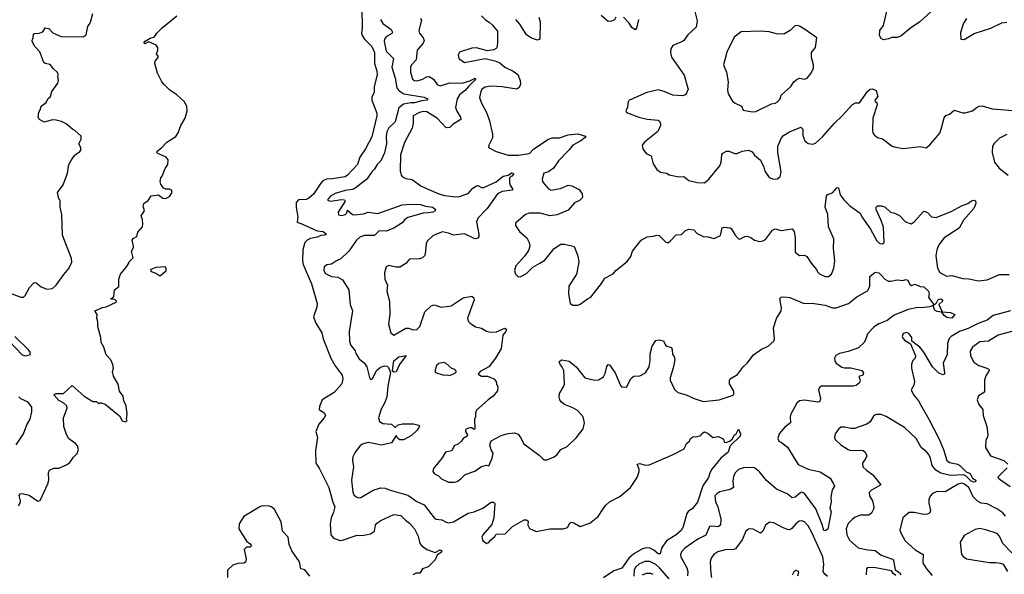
# Model space of a CAD drawing. Extents: x 2293139 to 2515392, y 824115 to 1006937.
# Tile 102 of 256: x 2338695 to 2346775, y 940011 to 944565. Entities that reach past the tile are written whole.
import ezdxf

# ---------------------------------------------------------------- set-up
doc = ezdxf.new("R2010")
doc.units = 0

msp = doc.modelspace()

# ---------------------------------------------------------------- linework, layer by layer
at = {"layer": '0CON10XD'}
for points in [[(2341501.5, 944655), (2341504.2, 944495), (2341498.6, 944455), (2341504.3, 944435), (2341524.2, 944405), (2341584, 944344), (2341605.4, 944294.6), (2341606.4, 944205), (2341625.6, 944145), (2341627.6, 944112.4), (2341603.8, 944015), (2341603.3, 943966.7), (2341585, 943930), (2341583.8, 943905), (2341625, 943797.5), (2341626.7, 943775), (2341585, 943602), (2341532.7, 943505), (2341485.6, 943435), (2341466.4, 943375), (2341385, 943288.9), (2341365, 943275.5), (2341262.4, 943257.6), (2341215, 943254.7), (2341186.7, 943243.3), (2341166.9, 943223.1), (2341105, 943131.1), (2341065, 943096.6), (2341045, 943088.3), (2340983.7, 943086.3), (2340964.6, 943065), (2340964, 943024), (2340978.1, 942945), (2340971.2, 942901.2), (2341015, 942887.1), (2341135, 942832), (2341185, 942826.9), (2341213.3, 942805), (2341197.5, 942795), (2341165, 942792.5), (2341135, 942778), (2341082.3, 942767.7), (2341055, 942755.5), (2341034.6, 942735), (2341019.2, 942675), (2341016.2, 942585), (2341020.8, 942555), (2341089.5, 942395), (2341136.1, 942235), (2341134.6, 942205.4), (2341107.1, 942125), (2341125, 942072), (2341174.6, 941994.6), (2341184.1, 941944.1), (2341248.8, 941785), (2341282.7, 941722.7), (2341340, 941645), (2341348, 941615), (2341338, 941575), (2341275, 941504.2), (2341177.5, 941445), (2341155, 941390), (2341153.8, 941365), (2341196.7, 941335), (2341203.8, 941315), (2341194.3, 941295.7), (2341148.8, 941245), (2341123.8, 941185), (2341140, 941135), (2341123, 941027), (2341124, 940925), (2341153.4, 940883.4), (2341231.5, 940725), (2341264.6, 940604.6), (2341281.1, 940565), (2341269.3, 940520.7), (2341250.9, 940475), (2341242.1, 940425), (2341248.9, 940335), (2341268.8, 940308.8), (2341325, 940289.1), (2341345, 940290.3), (2341465, 940331.8), (2341505, 940329.1), (2341575, 940343.3), (2341605.7, 940365), (2341614.3, 940415), (2341625, 940430), (2341657.7, 940452.3), (2341765, 940502.5), (2341823.6, 940493.6), (2341860, 940455), (2341895, 940432), (2341935.6, 940385), (2341965.5, 940325), (2341979.2, 940265), (2341994.4, 940244.4), (2342035.7, 940215.7), (2342105, 940190), (2342145, 940212.5), (2342160, 940205), (2342156.4, 940193.6), (2342121.7, 940168.3), (2342105, 940130), (2342048.3, 940071.7), (2342000, 940055), (2341978.3, 940021.7), (2341948.3, 940021.7), (2341921.7, 940008.3)], [(2344224.2, 944675), (2344255.7, 944555), (2344245.7, 944504.3), (2344179.1, 944440.9), (2344144, 944395), (2344121.3, 944378.7), (2344055, 944352), (2344037.5, 944325), (2344035.7, 944295), (2344045, 944256.7), (2344149.3, 944109.3), (2344172.1, 944022.1), (2344180, 943995), (2344167.7, 943962.3), (2344155, 943946.7), (2344135, 943940), (2344055, 943944.4), (2343985, 943974.2), (2343935, 943987.5), (2343842.3, 943967.7), (2343700, 943905), (2343688.3, 943891.7), (2343682.5, 943845), (2343668.3, 943818.3), (2343673.9, 943803.9), (2343775, 943764), (2343845, 943747.5), (2343935, 943740), (2343943.6, 943733.6), (2343952.5, 943715), (2343952.5, 943695), (2343933, 943647), (2343822.3, 943557.7), (2343803.3, 943535), (2343810, 943505), (2343836.7, 943465), (2343876.1, 943446.1), (2343892.3, 943382.3), (2343922.5, 943335), (2343955, 943313.8), (2344003.9, 943303.9), (2344025, 943291.2), (2344104.1, 943274.1), (2344145, 943276.2), (2344187.5, 943245), (2344255, 943229.2), (2344315, 943224.2), (2344349.2, 943255), (2344440.8, 943365), (2344452.9, 943395), (2344456, 943454), (2344465, 943470), (2344495, 943486.2), (2344515, 943486.2), (2344565, 943466.7), (2344583.6, 943466.4), (2344625, 943483.8), (2344675, 943493.3), (2344705, 943478.8), (2344725, 943453.3), (2344775, 943412.5), (2344802, 943355), (2344810.9, 943320.9), (2344845, 943270), (2344880, 943255), (2344915, 943258.6), (2344935, 943276.2), (2344943.5, 943315), (2344916.5, 943475), (2344915.5, 943525), (2344945.8, 943595), (2344963.8, 943615), (2345013.8, 943645), (2345105, 943681.2), (2345122, 943665), (2345121.4, 943615), (2345139.7, 943569.7), (2345165, 943549.2), (2345205, 943542.5), (2345225, 943552), (2345285, 943605.7), (2345383.1, 943715), (2345446, 943775), (2345530.5, 943869.5), (2345555, 943883.3), (2345587.3, 943882.7), (2345653.3, 943975), (2345675, 943993.8), (2345695, 943996.7), (2345723, 943983), (2345737.5, 943935), (2345712.5, 943905), (2345715, 943892.5), (2345730, 943885), (2345733.3, 943865), (2345696.2, 943755), (2345693, 943653), (2345695.8, 943635), (2345707.9, 943617.9), (2345735, 943598.6), (2345776.1, 943586.1), (2345855, 943527.5), (2345885, 943517.1), (2345945, 943507.1), (2346085, 943524), (2346133.6, 943513.6), (2346165, 943536.2), (2346245, 943633.3), (2346258.6, 943665), (2346281.2, 943758.8), (2346295, 943777.5), (2346325, 943790), (2346365, 943822.5), (2346435, 943800), (2346455, 943800), (2346513.6, 943816.4), (2346545, 943840)], [(2346205, 944658.8), (2346083.4, 944546.6), (2346006, 944495), (2345925, 944430), (2345895, 944418.8), (2345851.7, 944418.3), (2345825, 944406.2), (2345785, 944398.8), (2345765, 944410), (2345752, 944435), (2345753.3, 944475), (2345785, 944517.5), (2345813.3, 944646.7)], [(2338623.6, 942316.4), (2338705, 942287.5), (2338725, 942287.5), (2338739.3, 942300.7), (2338773.9, 942366.1), (2338813, 942407), (2338830, 942405), (2338871.2, 942371.2), (2338917, 942353), (2338965, 942356.7), (2338995, 942384), (2339056.2, 942473.8), (2339098.1, 942521.9), (2339121.5, 942575), (2339119.1, 942605), (2339047.3, 942795), (2339040.8, 942965), (2339026.2, 943025), (2339025.9, 943075.9), (2339013.3, 943105), (2339006.2, 943145), (2339050.3, 943209.7), (2339087.5, 943305), (2339098.8, 943375), (2339121.2, 943415), (2339145, 943450), (2339162.7, 943467.3), (2339185, 943476.2), (2339197.1, 943492.9), (2339196.7, 943515), (2339181.2, 943545), (2339200, 943585), (2339198.3, 943608.3), (2339146.1, 943656.1), (2339131.7, 943661.7), (2339075, 943708.8), (2339037.7, 943727.7), (2338995, 943740), (2338965, 943741.2), (2338895, 943724.3), (2338856.7, 943745), (2338846.2, 943765), (2338851.2, 943805), (2338863.3, 943825), (2338870, 943855), (2338912.5, 943885), (2338926.4, 943913.6), (2338947.5, 943935), (2338957.5, 943975), (2339007, 944043), (2339012.5, 944065), (2339007, 944103), (2339012.5, 944115), (2339003.3, 944135), (2338971.7, 944161.7), (2338945, 944196.7), (2338905, 944203.8), (2338893.9, 944213.9), (2338861.2, 944301.2), (2338820, 944345), (2338796.2, 944385), (2338796.2, 944395), (2338806.7, 944415), (2338807.5, 944445), (2338815, 944452.5), (2338855, 944454), (2338885.9, 944464.1), (2338905, 944497.5), (2338935, 944491.2), (2338965.9, 944455.9), (2339035, 944426.7), (2339216.4, 944423.6), (2339240.7, 944439.3), (2339255, 944510), (2339264, 944526), (2339275.9, 944544.1), (2339293.8, 944615)], [(2338685.9, 940574.1), (2338697.5, 940595), (2338701.1, 940615), (2338691.7, 940658.3), (2338698.3, 940671.7), (2338714.1, 940675.9), (2338771.7, 940661.7), (2338845, 940612.5), (2338863, 940617), (2338926.7, 940755), (2338933.8, 940785), (2338931.2, 940845), (2338940, 940865), (2338975, 940883.3), (2339017.3, 940882.7), (2339079.7, 940910.3), (2339105, 940930), (2339135, 940973.3), (2339165.8, 941004.2), (2339176.2, 941035), (2339170, 941065), (2339155, 941083.3), (2339095.7, 941125.7), (2339075, 941167.5), (2339058, 941225), (2339054.2, 941295.8), (2339083.3, 941375), (2339081.2, 941395), (2339056.6, 941416.6), (2339015, 941436.9), (2338976.2, 941485), (2338994.6, 941495.4), (2339055, 941495.8), (2339125, 941560), (2339223.3, 941475), (2339295, 941430), (2339325, 941430), (2339345, 941410), (2339351.7, 941418.3), (2339365, 941420), (2339395, 941407.5), (2339513, 941313), (2339535, 941272.5), (2339565, 941262.5), (2339577, 941273), (2339570, 941285), (2339577.5, 941325), (2339567.5, 941395), (2339550, 941435), (2339543.8, 941475), (2339514.3, 941515), (2339501.7, 941571.7), (2339465, 941637.5), (2339456.7, 941675), (2339463.3, 941705), (2339458, 941735), (2339442.3, 941772.3), (2339404.3, 941814.3), (2339386, 941875), (2339364.3, 941914.3), (2339361.2, 941955), (2339336.7, 942045), (2339336.4, 942083.6), (2339328.8, 942115), (2339331.2, 942145), (2339312.5, 942175), (2339375, 942201.2), (2339405, 942206.2), (2339486.7, 942245), (2339490, 942255), (2339475, 942267.5), (2339445, 942270), (2339442.5, 942275), (2339458.3, 942281.7), (2339467, 942293), (2339473, 942347), (2339507.5, 942375), (2339507.5, 942435), (2339522.5, 942475), (2339572.5, 942535), (2339590, 942565), (2339590, 942575), (2339625, 942610), (2339612.5, 942665), (2339630, 942695), (2339630, 942705), (2339617.5, 942755), (2339625, 942767.5), (2339656.4, 942783.6), (2339665, 942820), (2339702.5, 942865), (2339706.7, 942885), (2339702.5, 942925), (2339692.5, 942955), (2339720, 942995), (2339707.5, 943035), (2339712.5, 943055), (2339749.3, 943080.7), (2339775, 943117.5), (2339835, 943127.5), (2339869.3, 943099.3), (2339895, 943096.7), (2339925, 943113.3), (2339946.2, 943145), (2339940, 943165), (2339925, 943172.5), (2339893, 943173), (2339875, 943182.5), (2339852.5, 943215), (2339847.5, 943235), (2339852.5, 943265), (2339865, 943280), (2339888, 943342), (2339910, 943375), (2339913.6, 943413.6), (2339895.7, 943435.7), (2339827.5, 943465), (2339820, 943475), (2339822.5, 943485), (2339857.6, 943512.4), (2339901.2, 943558.8), (2339975, 943605.8), (2339994.6, 943635), (2340016.6, 943695), (2340051.8, 943755), (2340068.5, 943815), (2340065.5, 943855), (2340043.4, 943893.4), (2339985, 943948.5), (2339926.1, 943986.1), (2339881.8, 944031.8), (2339862, 944055), (2339825.7, 944125.7), (2339804, 944205), (2339806.4, 944223.6), (2339832.5, 944255), (2339832.5, 944265), (2339817.5, 944285), (2339828.8, 944315), (2339828.8, 944335), (2339814.1, 944354.1), (2339755, 944384), (2339725, 944366.2), (2339714.3, 944375), (2339725, 944388.6), (2339765, 944412.5), (2339800, 944425), (2339820, 944455), (2339865, 944498), (2339985, 944596.7)], [(2341656, 944565), (2341675, 944532.5), (2341743.6, 944485), (2341755, 944462.5), (2341749.3, 944450.7), (2341705, 944427.3), (2341690, 944405), (2341685.8, 944384.2), (2341703.1, 944305), (2341762.5, 944245), (2341750, 944175), (2341775.3, 944085), (2341789.1, 944005), (2341805, 943983.2), (2341847.1, 943955), (2342015, 943927.5), (2342045.4, 943914.6), (2342036.3, 943903.7), (2341995, 943899), (2341935, 943881.9), (2341905, 943882.8), (2341845, 943870.8), (2341805, 943841.8), (2341777.5, 943725), (2341725, 943675.6), (2341706.7, 943645), (2341701.3, 943605), (2341705.3, 943545), (2341689.1, 943470.9), (2341658.9, 943405), (2341627.8, 943375), (2341604.4, 943335), (2341583.6, 943315), (2341545, 943254.5), (2341448.8, 943181.2), (2341425, 943170), (2341365, 943161.2), (2341285, 943136.4), (2341246, 943115), (2341226.7, 943095), (2341221.7, 943081.7), (2341244.7, 943074.7), (2341335, 943088.9), (2341361.2, 943085), (2341366, 943075), (2341309.2, 942985), (2341312.2, 942962.2), (2341335, 942955.9), (2341368, 942965), (2341380.8, 942975), (2341385, 943000), (2341426.3, 942966.3), (2341441.8, 942961.8), (2341515, 942971), (2341555, 942983.4), (2341635.3, 942974.7), (2341834.2, 943044.2), (2341905, 943050.5), (2341985, 943048.2), (2342025, 943033.3), (2342085, 943026.5), (2342107.3, 943005), (2342105, 942994.2), (2342085, 942983.1), (2342048.8, 942978.8), (2342005, 942975.7), (2341879.1, 942940.9), (2341855.4, 942924.6), (2341835, 942895.7), (2341765, 942854.3), (2341702, 942828), (2341645, 942830), (2341607.4, 942792.6), (2341525, 942792.1), (2341485, 942779.1), (2341458.1, 942755), (2341395, 942663.8), (2341329.7, 942600.3), (2341294.3, 942585.7), (2341255, 942556.7), (2341215, 942552.5), (2341194.1, 942535.9), (2341192, 942505), (2341205, 942481.2), (2341255, 942455.8), (2341305, 942451.2), (2341345, 942428.8), (2341396.6, 942346.6), (2341406, 942225), (2341427.1, 942175), (2341400, 942005), (2341402.2, 941925), (2341410.6, 941895), (2341447.1, 941845), (2341454.4, 941825), (2341479.8, 941779.8), (2341523.6, 941743.6), (2341542.9, 941715), (2341565, 941627.5), (2341575, 941610), (2341590, 941615), (2341622.9, 941685), (2341655, 941712.2), (2341687.9, 941722.1), (2341710, 941720), (2341720.3, 941710.3), (2341738.3, 941668.3), (2341717.1, 941555), (2341709.1, 941465), (2341690, 941415), (2341662.7, 941367.3), (2341638.1, 941295), (2341648.6, 941265), (2341675, 941250), (2341745, 941244.5), (2341775, 941217.5), (2341800.9, 941239.1), (2341835.7, 941245.7), (2341927.7, 941247.7), (2341970, 941235), (2341976.4, 941226.4), (2341956.7, 941195), (2341910.3, 941149.7), (2341845, 941115.8), (2341813.8, 941115), (2341799.2, 941125), (2341785, 941150), (2341745, 941091.8), (2341665, 941071.5), (2341612.9, 941082.9), (2341555.7, 941094.3), (2341505, 941080), (2341485, 941064), (2341447.5, 941015), (2341429.2, 940975), (2341425.6, 940945), (2341433.1, 940895), (2341417.1, 940785), (2341429.4, 940685), (2341437.5, 940665), (2341455, 940646.2), (2341475, 940639.2), (2341495, 940641.9), (2341595, 940701.9), (2341655, 940720), (2341695, 940719.4), (2341726.7, 940705), (2341880.2, 940660.2), (2341955, 940608.2), (2342015, 940582.5), (2342095, 940474.2), (2342112.5, 940465), (2342158.3, 940458.3), (2342195, 940438), (2342215, 940434.3), (2342255, 940442.5), (2342375, 940513.5), (2342424.6, 940525.4), (2342494.4, 940555.6), (2342565, 940604), (2342583.9, 940603.9), (2342593.9, 940593.9), (2342586.9, 940475), (2342570.8, 940419.2), (2342496, 940335), (2342488, 940315), (2342495, 940287.5), (2342525, 940263.3), (2342545, 940273.3), (2342558, 940292), (2342595, 940322.5), (2342605, 940340), (2342677.7, 940342.3), (2342738, 940405), (2342835, 940459.2), (2342855, 940458.8), (2342868.3, 940448.3), (2342866.2, 940415), (2342878.3, 940388.3), (2342933.1, 940363.1), (2343045, 940385.6), (2343155.7, 940384.3), (2343190, 940395), (2343209.2, 940430.8), (2343221.7, 940438.3), (2343243, 940433), (2343295, 940404.3), (2343375, 940431.9), (2343441.9, 940485), (2343478.7, 940541.3), (2343505, 940580), (2343534.2, 940605.8), (2343620.8, 940649.2), (2343706.9, 940723.1), (2343761.1, 940805), (2343777.5, 940855), (2343779.2, 940875), (2343763.6, 940916.4), (2343785, 940920.8), (2343818.7, 940908.7), (2343855, 940908.5), (2344056.7, 940995), (2344148.3, 941041.7), (2344168, 941085), (2344192.5, 941105), (2344200, 941125), (2344225, 941142.5), (2344245, 941140), (2344285, 941150), (2344293.6, 941166.4), (2344315, 941180), (2344345, 941167.5), (2344383.6, 941133.6), (2344423, 941143), (2344459.5, 941129.5), (2344469.5, 941119.5), (2344477, 941097), (2344493.6, 941093.6), (2344525, 941106), (2344545.5, 941124.5), (2344557.5, 941152.5), (2344576, 941165), (2344595, 941202.5), (2344610.9, 941165), (2344606.9, 941145), (2344525.7, 941065), (2344508.5, 941015), (2344449.1, 940965), (2344375, 940874.4), (2344359.1, 940845), (2344348.2, 940805), (2344302, 940738), (2344256.4, 940603.6), (2344217.1, 940552.9), (2344182.1, 940527.9), (2344170.1, 940509.9), (2344140.6, 940405), (2344125.6, 940375), (2344083.3, 940335), (2344002.7, 940287.3), (2343961.1, 940225), (2343950, 940180), (2343935, 940180), (2343899.1, 940209.1), (2343865.3, 940225.3), (2343835, 940227.9), (2343805, 940220.3), (2343735, 940178.4), (2343694.2, 940145), (2343637.6, 940062.4), (2343571, 940039), (2343485, 939983.5)], [(2341983.1, 944575), (2341991.1, 944561.1), (2341969.2, 944475), (2341976.2, 944455), (2342006.9, 944416.9), (2342013.1, 944395), (2342005, 944370.6), (2341957.3, 944315), (2341948.4, 944235), (2341910.5, 944195), (2341900.9, 944175), (2341900.8, 944135), (2341917.4, 944077.4), (2341934, 944064), (2341955, 944062.1), (2341995.8, 944074.2), (2342035, 944096.4), (2342055, 944097.5), (2342089.6, 944075), (2342121.2, 944031.2), (2342145, 944022.2), (2342225, 944046), (2342325, 944043.1), (2342388.2, 944061.8), (2342433.3, 944083.3), (2342435.5, 944075), (2342427.7, 944065), (2342379.4, 944015), (2342353.3, 943985), (2342305, 943948.4), (2342284.7, 943915), (2342270.9, 943845), (2342282.3, 943812.3), (2342312.5, 943765), (2342314, 943745), (2342253.1, 943706.9), (2342225, 943680), (2342195, 943676), (2342125, 943754.5), (2342035, 943808.2), (2342005, 943810), (2341975, 943802.7), (2341925, 943775.7), (2341923.8, 943716.2), (2341914.5, 943675), (2341852.9, 943555), (2341820.4, 943455), (2341818, 943325), (2341825, 943287.5), (2341836.2, 943275), (2341865, 943260), (2341915, 943253.8), (2341989.1, 943199.1), (2342135, 943134.1), (2342181.7, 943121.7), (2342275, 943108.9), (2342305, 943112.5), (2342375, 943137.8), (2342415, 943181.4), (2342445, 943200.8), (2342455, 943203.8), (2342485, 943187.5), (2342505, 943187.8), (2342605, 943233.6), (2342661.3, 943278.7), (2342702.4, 943287.6), (2342735, 943308), (2342745.2, 943305.2), (2342746.4, 943295), (2342735, 943279.6), (2342715, 943270), (2342714.6, 943225), (2342720, 943205), (2342740, 943175), (2342738.8, 943165), (2342655, 943155.3), (2342615.7, 943134.3), (2342532.3, 943015), (2342455.5, 942935), (2342444.6, 942905), (2342462.5, 942805), (2342463.3, 942785), (2342455, 942770), (2342435.8, 942764.2), (2342425, 942767.5), (2342345, 942807.3), (2342255, 942795.8), (2342212.7, 942812.7), (2342165, 942822.5), (2342116.8, 942803.2), (2342085, 942790), (2342040, 942745), (2342031.4, 942725), (2342021.2, 942638.8), (2342016, 942625), (2342000, 942610), (2341975, 942600), (2341895, 942597.5), (2341865, 942563.8), (2341815, 942533.8), (2341785, 942534), (2341725, 942546.9), (2341703.1, 942535), (2341689.2, 942485), (2341691.2, 942435), (2341712.5, 942385), (2341708, 942335), (2341730, 942255), (2341733, 942147), (2341722.9, 942065), (2341739.4, 941995), (2341765, 941973.3), (2341865, 942033.1), (2341885, 942033.1), (2341925, 942018.1), (2341955, 942021.4), (2341978.1, 942045), (2342018.5, 942165), (2342071.2, 942215), (2342095, 942222.5), (2342155, 942204.2), (2342235, 942214.2), (2342335, 942280), (2342405, 942294), (2342422.3, 942282.3), (2342423.6, 942263.6), (2342369.2, 942115), (2342375, 942090), (2342392, 942072), (2342435, 942044.3), (2342485, 942032.9), (2342527, 942007), (2342558.6, 941998.6), (2342608.6, 942001.4), (2342675, 942031.2), (2342690, 942025), (2342683.8, 942005), (2342658.6, 941975), (2342646, 941865), (2342600.8, 941785), (2342546.2, 941715), (2342472.5, 941675), (2342457.5, 941655), (2342485, 941637.5), (2342535, 941638.8), (2342586.8, 941616.8), (2342606.2, 941595), (2342607.5, 941575), (2342620, 941550), (2342615, 941517.5), (2342581.2, 941475), (2342539.2, 941445), (2342445, 941357.5), (2342436.7, 941335), (2342436.7, 941305), (2342426.7, 941285), (2342430, 941205), (2342425, 941200), (2342405, 941213.3), (2342385, 941214), (2342355, 941202.5), (2342353.8, 941185), (2342370, 941155), (2342366.7, 941145), (2342335, 941126.7), (2342321.2, 941105), (2342295, 941082.5), (2342260, 941065), (2342242.5, 941025), (2342190, 941015), (2342162.3, 940967.7), (2342090, 940880), (2342086.7, 940855), (2342100, 940835), (2342130.7, 940820.7), (2342155.9, 940795.9), (2342215, 940768.8), (2342263.6, 940766.4), (2342285, 940773.3), (2342315.6, 940794.4), (2342350.3, 940829.7), (2342431.2, 940858.8), (2342485, 940896.7), (2342525, 940906.7), (2342545, 940902.5), (2342572, 940965), (2342580, 941005), (2342563.6, 941033.6), (2342553.3, 941075), (2342563.9, 941106.1), (2342645, 941151.2), (2342705, 941166), (2342755, 941173.8), (2342785, 941161.2), (2342805.7, 941135.7), (2342832.4, 941082.4), (2342958.6, 940988.6), (2342995, 940952), (2343025, 940951.2), (2343080, 940975)], [(2342485.9, 944595.9), (2342520.5, 944560.5), (2342546.7, 944545), (2342575, 944520), (2342615, 944470), (2342616.7, 944385), (2342613.3, 944345), (2342605, 944327.5), (2342585, 944316.7), (2342535, 944308.8), (2342445, 944332.5), (2342405, 944330), (2342305, 944297.5), (2342293.3, 944275), (2342300, 944245), (2342345, 944214), (2342515, 944246.2), (2342595, 944227.5), (2342635, 944209.4), (2342676.1, 944176.1), (2342745, 944141.9), (2342782.5, 944115), (2342801.4, 944065), (2342804.4, 944035), (2342793.1, 944006.9), (2342774.7, 943995.3), (2342653.3, 944013.3), (2342560.9, 944019.1), (2342515, 944010.9), (2342488.6, 943995), (2342478.5, 943975), (2342469.4, 943925), (2342485, 943880), (2342527.6, 943797.6), (2342550, 943735), (2342575.8, 943625), (2342573.8, 943595), (2342544.2, 943535), (2342543.3, 943515), (2342605, 943481.2), (2342705, 943453.1), (2342787.9, 943452.1), (2342880, 943465), (2342914.3, 943505), (2343035, 943584.3), (2343065, 943595.6), (2343125, 943593.5), (2343195, 943620), (2343275, 943627.3), (2343339.1, 943609.1), (2343342, 943605), (2343335, 943598), (2343299.8, 943570.2), (2343235.4, 943534.6), (2343205.2, 943494.8), (2343117.3, 943405), (2343074.7, 943345.3), (2343035, 943316.7), (2342995, 943303.3), (2342982.5, 943255), (2342986.2, 943235), (2342998, 943218), (2343036, 943175), (2343055, 943164.4), (2343132.6, 943177.4), (2343195, 943205.7), (2343225, 943201.9), (2343285, 943170), (2343310, 943135), (2343314.2, 943105), (2343289.7, 943080.3), (2343248.8, 943061.2), (2343195, 943001.2), (2343105, 942962.9), (2343045, 942953.3), (2342965, 942976.9), (2342875, 942977.1), (2342846.2, 942965), (2342763.8, 942895), (2342763.3, 942875), (2342796.2, 942825), (2342857.1, 942775), (2342875.6, 942735), (2342880.6, 942705), (2342870.3, 942669.7), (2342840, 942625), (2342767.3, 942542.7), (2342756, 942505), (2342764.5, 942474.5), (2342785, 942454.2), (2342806.7, 942455), (2342855, 942481.9), (2342906.2, 942533.8), (2342964, 942566), (2343005, 942590), (2343080, 942685), (2343135, 942720.8), (2343165, 942721.4), (2343245, 942703.8), (2343276.2, 942625), (2343284.2, 942575), (2343264, 942475), (2343202.7, 942377.3), (2343200, 942315), (2343212.5, 942235), (2343235, 942220), (2343275, 942221.2), (2343295, 942228.8), (2343355, 942274), (2343382.5, 942287.5), (2343470.5, 942399.5), (2343497.3, 942442.7), (2343565, 942478.8), (2343586.2, 942505), (2343681.2, 942578.8), (2343710.3, 942619.7), (2343724.5, 942665.5), (2343796.2, 942755), (2343845, 942780.8), (2343895, 942787.5), (2343925, 942796), (2343943.9, 942793.9), (2343995, 942742), (2344015, 942733.8), (2344034.2, 942745.8), (2344081.7, 942798.3), (2344125, 942800), (2344160, 942835), (2344185, 942843.8), (2344228.3, 942838.3), (2344255, 942810), (2344305, 942783.3), (2344343, 942783), (2344395, 942767.5), (2344447.3, 942792.7), (2344461.2, 942855), (2344475, 942861.2), (2344525, 942856.2), (2344535, 942850), (2344565.8, 942795), (2344595, 942764.2), (2344605, 942762.5), (2344645, 942783.8), (2344665, 942786), (2344695, 942777.5), (2344725, 942754), (2344765, 942744.2), (2344795, 942748.6), (2344815, 942759.2), (2344873.6, 942836.4), (2344895, 942848), (2344945, 942834.3), (2345035, 942846.7), (2345050, 942825), (2345060, 942775), (2345058.8, 942655), (2345095, 942628), (2345135, 942630), (2345155, 942620), (2345190, 942565), (2345233.8, 942513.8), (2345242.5, 942495), (2345259.3, 942479.3), (2345305, 942457.5), (2345333, 942457), (2345356.7, 942475), (2345376.7, 942525), (2345383.5, 942585), (2345373.5, 942686.5), (2345376.9, 942765), (2345332.7, 942865), (2345326.9, 942965), (2345304.4, 943025), (2345316.7, 943115), (2345325, 943130), (2345365, 943142), (2345395, 943178.8), (2345405, 943186.7), (2345415, 943183.3), (2345427, 943127), (2345459.2, 943085), (2345507.4, 943037.4), (2345592.5, 942975), (2345605.7, 942945), (2345677.1, 942845), (2345730.3, 942750.3), (2345755, 942726.7), (2345775, 942723.3), (2345790, 942735), (2345785, 942860), (2345765, 942916.2)], [(2342954.4, 944585), (2342965.4, 944545), (2342962.5, 944405), (2342945, 944396.7), (2342895, 944414), (2342855, 944439.2), (2342798.9, 944528.9), (2342767.1, 944565)], [(2343586.1, 944583.9), (2343575, 944562.5), (2343551.7, 944551.7), (2343525, 944550), (2343467.6, 944597.6)], [(2343773.3, 944565), (2343755.8, 944495), (2343745, 944480), (2343719.8, 944499.8), (2343697.1, 944535), (2343651.2, 944585)], [(2346465.8, 944574.2), (2346440, 944535), (2346415, 944460), (2346420, 944405), (2346445, 944402.5), (2346527.5, 944452.5), (2346665, 944495.7), (2346755, 944537.8), (2346795, 944544)], [(2344705, 943808.1), (2344735, 943811.4), (2344865, 943874.3), (2344895, 943880), (2344915, 943890.8), (2344936, 943915), (2344944, 943945), (2345024.5, 944015.5), (2345049.2, 944055), (2345075, 944075.8), (2345095, 944084.2), (2345135, 944076), (2345156.2, 944085), (2345186.6, 944123.4), (2345208.6, 944165), (2345210.8, 944195), (2345194, 944255), (2345193.8, 944295), (2345226.2, 944335), (2345236.7, 944415), (2345145, 944482.5), (2345095, 944510.8), (2345075, 944515.8), (2345055, 944513.3), (2345017.5, 944475), (2344965, 944445.7), (2344905, 944447.1), (2344845.5, 944465.5), (2344775, 944470), (2344615, 944465.8), (2344558.3, 944421.7), (2344497.5, 944297.5), (2344470, 944195), (2344494.2, 944134.2), (2344508, 944055), (2344504, 943985), (2344508.8, 943955), (2344545.8, 943895.8), (2344567.9, 943877.9), (2344617.5, 943855), (2344633, 943823), (2344705, 943808.1)], [(2346545, 943840), (2346570, 943855), (2346593.6, 943856.4), (2346675, 943832.9), (2346847.7, 943817.7)], [(2346796.7, 943623.3), (2346735, 943591.4), (2346691.7, 943548.3), (2346678, 943525), (2346675.8, 943475), (2346696, 943395), (2346733.8, 943345), (2346806.9, 943286.9)], [(2345765, 942916.2), (2345724.2, 943005), (2345723.3, 943025), (2345735, 943037.5), (2345765, 943037.5), (2345795, 943027.5), (2345841.2, 942985), (2345876.6, 942976.6), (2345916.1, 942956.1), (2345965, 942904.3), (2346012.3, 942887.7), (2346035, 942904), (2346115, 942993.8), (2346145, 942982), (2346176.7, 942945), (2346215, 942940), (2346345, 942991.5), (2346425, 943037.5), (2346475.7, 943054.3), (2346505, 943076.7), (2346525, 943083.3), (2346538, 943078), (2346542.5, 943055), (2346524.3, 943015), (2346440.2, 942919.8), (2346405, 942852.2), (2346281.9, 942775), (2346238.2, 942715), (2346220.4, 942675), (2346213.2, 942625), (2346227.1, 942525), (2346245, 942488.1), (2346300.2, 942460.2), (2346345.4, 942465.4), (2346435, 942440), (2346485, 942437.5), (2346565, 942419.5), (2346635, 942429.6), (2346735, 942472.1), (2346815, 942473.6)], [(2339845, 942462.5), (2339897, 942503), (2339897.5, 942525), (2339890, 942535), (2339810.7, 942529.3), (2339770, 942515), (2339767.5, 942505), (2339775, 942497.5), (2339813.3, 942483.3), (2339845, 942462.5)], [(2343080, 940975), (2343105, 940993.8), (2343134.6, 941035.4), (2343188.8, 941061.2), (2343264.2, 941135.8), (2343318, 941205), (2343330, 941255), (2343319.2, 941305), (2343274, 941355), (2343235, 941379.2), (2343165, 941406.2), (2343140, 941425), (2343126.7, 941445), (2343121.2, 941465), (2343126.2, 941495), (2343160.8, 941555), (2343165.6, 941575), (2343159.2, 941685), (2343145, 941717.5), (2343130, 941735), (2343123.3, 941755), (2343130, 941765), (2343145, 941772.5), (2343205, 941760), (2343262.5, 941715), (2343333.8, 941625), (2343415, 941604.2), (2343445, 941606.7), (2343485, 941631.2), (2343499.3, 941660.7), (2343512.9, 941717.1), (2343525, 941732.5), (2343535, 941730), (2343581.2, 941665), (2343625, 941560), (2343635, 941550), (2343675, 941548.8), (2343693, 941583), (2343711.7, 941618.3), (2343735, 941636.7), (2343785, 941640), (2343830, 941665), (2343860.8, 941715), (2343870, 941765), (2343869.8, 941820.2), (2343885, 941883.3), (2343915, 941930), (2343945, 941936.7), (2343978.3, 941928.3), (2343995, 941892.5), (2344005, 941883.3), (2344043, 941873), (2344050, 941855), (2344052.5, 941815), (2344065, 941800), (2344070.8, 941775), (2344061.4, 941715), (2344034.4, 941625), (2344034.4, 941605), (2344067.4, 941527.4), (2344095, 941503.1), (2344165, 941485.6), (2344230, 941455), (2344305, 941429.2), (2344435, 941444.4), (2344549.3, 941480.7), (2344556.3, 941493.7), (2344555, 941516.2), (2344520.8, 941575), (2344519.5, 941605), (2344525, 941615.6), (2344585, 941651.2), (2344635, 941717.1), (2344665.7, 941745), (2344716.4, 941813.6), (2344781.6, 941858.4), (2344836.9, 941885), (2344884, 941926), (2344890, 941945), (2344881.1, 942035), (2344905, 942111.4), (2344943.3, 942175), (2344945.6, 942195.6), (2344934, 942275), (2344943.9, 942286.1), (2344965, 942290), (2345016.1, 942283.9), (2345125, 942237.3), (2345215, 942233.5), (2345305, 942221.5), (2345365, 942197.9), (2345395, 942199.6), (2345497.1, 942235), (2345565, 942289.1), (2345652.1, 942337.9), (2345671.1, 942375), (2345671.2, 942455), (2345715, 942492.5), (2345745, 942486.2), (2345770.9, 942460.9), (2345795, 942434), (2345825, 942419.2), (2345845, 942417.5), (2345895, 942429.2), (2345945, 942423.8), (2345965, 942431.2), (2345982.5, 942425), (2346001.2, 942391.2), (2346013.6, 942383.6), (2346045, 942392.5), (2346083.6, 942373.6), (2346115, 942372.5), (2346153.3, 942335), (2346160, 942315), (2346152.5, 942285), (2346197.5, 942227.5), (2346205, 942226.7), (2346219.2, 942240.8), (2346231.4, 942268.6), (2346255, 942274.2), (2346267.5, 942265), (2346267.5, 942255), (2346238, 942225), (2346266.2, 942166.2), (2346335, 942161.2), (2346370, 942145), (2346345, 942114.4), (2346305, 942118.9), (2346280.8, 942135), (2346262.5, 942162.5), (2346225, 942167.8), (2346206.7, 942176.7), (2346197.5, 942195), (2346195, 942220), (2346165, 942206.2), (2346095, 942199.4), (2346065, 942202.5), (2345985.8, 942185.8), (2345871.2, 942138.8), (2345815, 942095.6), (2345745, 942068.2), (2345706.4, 942043.6), (2345652.9, 941985), (2345639.5, 941945), (2345625.3, 941914.7), (2345578.1, 941871.9), (2345495, 941840), (2345423.8, 941825), (2345393.1, 941806.9), (2345382.5, 941785), (2345384.3, 941765), (2345395.5, 941745.5), (2345442.1, 941712.1), (2345465, 941705.7), (2345517.2, 941707.2), (2345606.2, 941685), (2345620, 941665), (2345613, 941647), (2345582.5, 941635), (2345592.5, 941605), (2345586.4, 941583.6), (2345558.3, 941561.7), (2345535, 941555.8), (2345275, 941556.9), (2345259.2, 941545), (2345250.6, 941525), (2345267.1, 941455), (2345260.8, 941429.2), (2345245, 941424.3), (2345135, 941440.6), (2345093.8, 941435), (2345073.8, 941415), (2345024.6, 941325.4), (2345018.9, 941305), (2345020, 941255), (2344975, 941218.9), (2344926.7, 941165), (2344917.5, 941125), (2344926.2, 941105), (2344947, 941093), (2344995.3, 941055.3), (2345085, 940912.7), (2345165, 940873.8), (2345263.4, 940853.4), (2345345, 940801.4), (2345374.3, 940755), (2345381.2, 940735), (2345362, 940705), (2345351.2, 940645), (2345354.2, 940605), (2345343.8, 940553.8), (2345353.8, 940525), (2345327.7, 940382.3), (2345305, 940367.5), (2345295, 940371.2), (2345281.5, 940421.5), (2345229.3, 940549.3), (2345135, 940674.5), (2345115, 940684.5), (2345105, 940682.2), (2345058.8, 940645), (2345035, 940638.8), (2344992.8, 940672.8), (2344905, 940711.5), (2344822.8, 940782.8), (2344765, 940853.3), (2344725, 940884.5), (2344705, 940889.4), (2344635, 940884.4), (2344595, 940872.9), (2344565.9, 940844.1), (2344551.8, 940815), (2344547.9, 940775), (2344553.8, 940725), (2344525, 940708.1), (2344442.1, 940687.9), (2344419.2, 940675), (2344400.6, 940655), (2344404.6, 940605), (2344425.5, 940565), (2344449.5, 940465), (2344445, 940413.8), (2344425, 940400.6), (2344372.3, 940407.7), (2344355.9, 940404.1), (2344325, 940331.4), (2344261.2, 940298.8), (2344154.7, 940225.3), (2344125.6, 940195), (2344118.9, 940175), (2344120.5, 940155), (2344169.6, 940065), (2344176.8, 940035), (2344175, 939998)], [(2346826, 942174), (2346685, 942136.7), (2346635, 942096.8), (2346560.3, 942069.7), (2346479.8, 942030.2), (2346408.9, 942005), (2346340.6, 941965), (2346322.6, 941947.4), (2346308.7, 941905), (2346306.1, 941815), (2346272.7, 941745), (2346285.8, 941665), (2346283.3, 941655), (2346272, 941648), (2346235, 941664.2), (2346185.6, 941715), (2346115, 941836), (2346082.5, 941875), (2346017.5, 941925), (2346015.6, 941955), (2345995, 941986), (2345975, 941996.7), (2345945, 941987.5), (2345936.2, 941965), (2345938.8, 941955), (2345955, 941934), (2346005, 941902.5), (2346046.7, 941805), (2346043.6, 941786.4), (2346023.9, 941766.1), (2346013.9, 941736.1), (2346014.2, 941705), (2346039.2, 941595), (2346034, 941565), (2346010, 941525), (2346029.2, 941485), (2346072.5, 941435), (2346090.5, 941400.5), (2346157.1, 941285), (2346237.2, 941127.2), (2346276.9, 941035), (2346304.2, 940945), (2346325, 940929.4), (2346393.3, 940915), (2346410, 940905), (2346463.6, 940853.6), (2346495, 940839.4), (2346515, 940800), (2346541.2, 940785), (2346538.3, 940771.7), (2346525, 940768.5), (2346504.5, 940775), (2346459.3, 940819.3), (2346437.9, 940827.9), (2346335, 940823.1), (2346255, 940842.4), (2346213.6, 940865), (2346183.5, 940905), (2346169.8, 940965), (2346154.8, 940995), (2346137.9, 941017.9), (2346092.5, 941052.5), (2346053, 941125), (2345955, 941217.8), (2345910, 941245), (2345805, 941307.3), (2345765, 941322.5), (2345726.8, 941323.2), (2345703.8, 941315), (2345675, 941263.3), (2345645.9, 941244.1), (2345545, 941208.6), (2345515, 941207.5), (2345465, 941220), (2345435, 941218), (2345415, 941203.8), (2345386, 941165), (2345380.8, 941135), (2345388.3, 941118.3), (2345433.8, 941075), (2345495, 941035.7), (2345515, 941028.9), (2345595, 941031.4), (2345616.8, 941026.8), (2345633.3, 941015), (2345646.7, 940985), (2345640, 940965), (2345612.9, 940925), (2345614.2, 940895), (2345644.2, 940865), (2345697, 940827), (2345763.3, 940745), (2345685, 940702), (2345665.9, 940684.1), (2345669.2, 940655), (2345694.4, 940615), (2345703.6, 940565), (2345701.5, 940545), (2345685, 940512), (2345663, 940497), (2345595, 940495.6), (2345550.7, 940479.3), (2345530, 940465), (2345495, 940428.6), (2345478.2, 940385), (2345482.4, 940335), (2345505, 940292.7), (2345575, 940229.6), (2345655, 940211.2), (2345715, 940205.5), (2345765, 940169.1), (2345857.1, 940135), (2345866.7, 940125), (2345878.8, 940048.8), (2345914.2, 940025), (2345926.7, 940006.7)], [(2346875, 942016.2), (2346724, 941975), (2346645, 941926.2), (2346575, 941918.5), (2346515.6, 941875), (2346496.4, 941843.6), (2346497.8, 941805), (2346525, 941751.9), (2346565.3, 941725.3), (2346632, 941705), (2346649.2, 941695), (2346652.5, 941685), (2346625, 941642), (2346611.8, 941605), (2346614.2, 941505.8), (2346564.3, 941475.7), (2346552.5, 941445), (2346565.8, 941405.8), (2346600, 941365), (2346602, 941315), (2346632.5, 941225), (2346640.8, 941155), (2346635, 941132.5), (2346622.5, 941115), (2346622.3, 941052.3), (2346662.7, 940982.7), (2346771.2, 940945), (2346803.3, 940915)], [(2338611.7, 941921.7), (2338715, 941814.3), (2338745, 941804.3), (2338782.5, 941815), (2338780, 941835), (2338768, 941855), (2338653.8, 941965)], [(2341765, 941670.8), (2341754.1, 941684.1), (2341764.4, 941765), (2341805, 941796), (2341867, 941807), (2341811.2, 941735), (2341785, 941672.9), (2341765, 941670.8)], [(2342225, 941643.8), (2342272.5, 941665), (2342280, 941675), (2342265, 941692.5), (2342241.7, 941701.7), (2342195, 941743.3), (2342175, 941751.2), (2342135, 941742), (2342116.2, 941725), (2342102.5, 941675), (2342107, 941667), (2342175, 941646.7), (2342205, 941650), (2342225, 941643.8)], [(2338665, 941074), (2338725.4, 941164.6), (2338752.6, 941237.4), (2338780.6, 941285), (2338794.3, 941345), (2338795, 941382.5), (2338763.8, 941425), (2338705, 941452), (2338687, 941467)], [(2346798.8, 940885), (2346726.7, 940815), (2346723.3, 940805), (2346734.4, 940794.4), (2346822.6, 940732.6)], [(2346785, 940488.5), (2346764.5, 940515), (2346715, 940550), (2346635, 940591), (2346585, 940594.7), (2346555, 940610.8), (2346518.6, 940648.6), (2346483.4, 940725), (2346444.5, 940754.5), (2346425, 940758.5), (2346397.9, 940752.1), (2346291.3, 940688.7), (2346225, 940690), (2346185, 940675.8), (2346166.3, 940653.7), (2346156.7, 940625), (2346156.5, 940595), (2346168.9, 940535), (2346164.5, 940515.5), (2346145, 940505.6), (2346115, 940502.2), (2346035, 940520), (2345995, 940517.5), (2345943.8, 940475), (2345919.2, 940375), (2345928, 940345), (2345962.5, 940285), (2346045, 940213.1), (2346110, 940175), (2346106.7, 940115), (2346112.2, 940095), (2346136.7, 940055), (2346182.1, 940002.1)], [(2341075.7, 939995.7), (2341035, 940047.5), (2341002.5, 940055), (2340990, 940115), (2340927.2, 940205), (2340905.5, 940255), (2340898.8, 940315), (2340850.6, 940365), (2340841, 940441), (2340785, 940542), (2340763.2, 940563.2), (2340745, 940570), (2340685, 940572.9), (2340665, 940566.5), (2340535, 940487.1), (2340496.9, 940425), (2340492.2, 940385), (2340555, 940283.3), (2340585, 940262.5), (2340596.7, 940245), (2340586, 940234), (2340555, 940233.3), (2340536.7, 940215), (2340553.8, 940135), (2340548.1, 940111.9), (2340535, 940102.5), (2340485, 940100), (2340443.3, 940085), (2340399.2, 940045), (2340398.9, 939985)], [(2345325, 939992.5), (2345302.4, 940012.4), (2345290, 940035), (2345295.4, 940095), (2345287.1, 940155), (2345194.7, 940354.7), (2345165, 940409.2), (2345135, 940441.4), (2345115, 940450), (2345092.9, 940447.1), (2345065, 940425.5), (2345032.7, 940387.3), (2345015, 940377.5), (2344995, 940378.8), (2344955, 940395.5), (2344885, 940434.2), (2344848.8, 940438.8), (2344814.5, 940415.5), (2344794.4, 940365.6), (2344775, 940349.2), (2344715, 940381.9), (2344695, 940385.6), (2344675, 940380.8), (2344654.3, 940365), (2344624.3, 940295), (2344569.1, 940220.9), (2344555, 940215.5), (2344485, 940212.5), (2344425, 940194.5), (2344391.4, 940175), (2344369.4, 940145), (2344361.1, 940115), (2344367.5, 940015), (2344373.1, 939985)], [(2346836.4, 940186.4), (2346764.2, 940264.2), (2346735, 940324), (2346717.1, 940345), (2346625, 940376.5), (2346572.7, 940387.3), (2346535, 940380), (2346445, 940328.8), (2346414.2, 940275), (2346424.2, 940175), (2346436.8, 940156.8), (2346465, 940138.6), (2346655, 940108.9), (2346705, 940109.4), (2346745, 940102.5), (2346765, 940093.8), (2346802.5, 940035)], [(2344025, 939973.2), (2343946.8, 940065), (2343915, 940091), (2343865, 940117.8), (2343825, 940115.2), (2343775, 940094.2), (2343749.1, 940070.9), (2343737.1, 940045), (2343735.1, 939994.9)], [(2345080.8, 939999.2), (2345088.8, 940028.8), (2345085, 940036.2), (2345065, 940041.2), (2345048.3, 940031.7), (2345033.3, 940005)], [(2345885, 940001.6), (2345866.7, 940015), (2345850.8, 940040.8), (2345706, 940066), (2345651.2, 940065), (2345644.4, 940055), (2345641.9, 940008.1)], [(2343895, 940008.9), (2343875, 940018), (2343835, 940016.8), (2343804.7, 940005.3)]]:
    msp.add_lwpolyline(points, dxfattribs=at)

doc.saveas('drawing.dxf')
